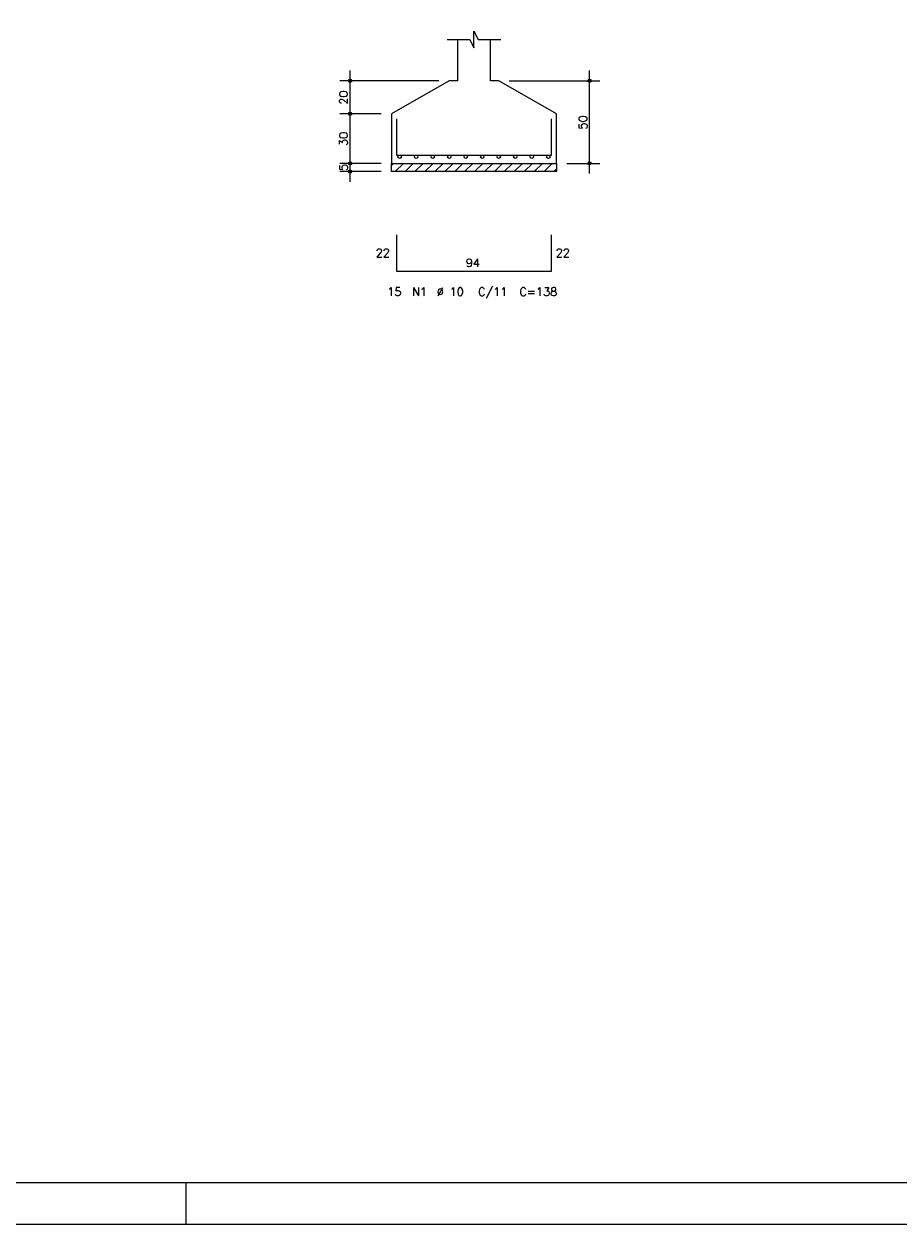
# Model space of a CAD drawing. Extents: x 0 to 84.1, y 0 to 59.4.
# Tile 2 of 6: x 24.7 to 45.9, y 0 to 29.1. Entities that reach past the tile are written whole.
import ezdxf

# ---------------------------------------------------------------- set-up
doc = ezdxf.new("R2010")
doc.units = 0
doc.header["$MEASUREMENT"] = 0
for name, color, linetype in [('1', 1, 'CONTINUOUS'), ('2', 2, 'CONTINUOUS'), ('3', 3, 'CONTINUOUS'), ('6', 6, 'CONTINUOUS')]:
    doc.layers.add(name, color=color, linetype=linetype)
doc.styles.get("Standard").update_dxf_attribs({"font": 'ROMANS.SHX'})

msp = doc.modelspace()

# ---------------------------------------------------------------- linework, layer by layer
at = {"layer": '1', "linetype": 'Continuous'}
for p, q in [((33.5744, 25.640662), (33.623738, 25.69)), ((33.664154, 25.49), (33.864154, 25.69)), ((33.904571, 25.49), (34.104571, 25.69)), ((34.144987, 25.49), (34.344987, 25.69)), ((34.385403, 25.49), (34.585403, 25.69)), ((34.62582, 25.49), (34.82582, 25.69)), ((34.866236, 25.49), (35.066236, 25.69)), ((35.106652, 25.49), (35.306652, 25.69)), ((35.347069, 25.49), (35.547069, 25.69)), ((35.587485, 25.49), (35.787485, 25.69)), ((35.827901, 25.49), (36.027901, 25.69)), ((36.068317, 25.49), (36.268317, 25.69)), ((36.308734, 25.49), (36.508734, 25.69)), ((36.54915, 25.49), (36.74915, 25.69)), ((36.789566, 25.49), (36.989566, 25.69)), ((37.029983, 25.49), (37.229983, 25.69)), ((37.270399, 25.49), (37.470399, 25.69)), ((37.510815, 25.49), (37.5744, 25.553585))]:
    msp.add_line(p, q, dxfattribs=at)
msp.add_lwpolyline([(33.5744, 25.69), (37.5744, 25.69), (37.5744, 25.49), (33.5744, 25.49), (33.5744, 25.69)], dxfattribs=at)
at = {"layer": '2', "linetype": 'Continuous'}
for p, q in [((32.5744, 26.64), (32.5744, 27.94)), ((38.3744, 25.44), (38.3744, 27.94)), ((34.7244, 27.69), (32.3244, 27.69)), ((34.9744, 27.69), (34.9744, 27.69)), ((36.1744, 27.69), (36.1744, 27.69)), ((36.4244, 27.69), (38.6244, 27.69)), ((32.5744, 25.44), (32.5744, 27.14)), ((33.3244, 26.89), (32.3244, 26.89)), ((33.3244, 26.89), (32.3244, 26.89)), ((33.5744, 26.89), (33.5744, 26.89)), ((33.5744, 26.89), (33.5744, 26.89)), ((32.5744, 25.24), (32.5744, 25.94)), ((33.3244, 25.69), (32.3244, 25.69)), ((33.3244, 25.69), (32.3244, 25.69)), ((33.5744, 25.69), (33.5744, 25.69)), ((33.5744, 25.69), (33.5744, 25.69)), ((37.5744, 25.69), (37.5744, 25.69)), ((37.8244, 25.69), (38.6244, 25.69)), ((33.3244, 25.49), (32.3244, 25.49)), ((33.5744, 25.49), (33.5744, 25.49)), ((28.600006, 0), (28.600006, 1)), ((0, 0), (84.100006, 0))]:
    msp.add_line(p, q, dxfattribs=at)
for points in [[(83.100006, 1), (2.5, 1), (2.5, 58.400002), (83.100006, 58.400002), (83.100006, 1)], [(34.9244, 28.69), (35.4744, 28.69), (35.5744, 28.49), (35.5744, 28.89), (35.6744, 28.69), (36.2244, 28.69)], [(35.1744, 28.69), (35.1744, 27.69), (34.9744, 27.69), (33.5744, 26.89), (33.5744, 25.69), (37.5744, 25.69), (37.5744, 26.89), (36.1744, 27.69), (35.9744, 27.69), (35.9744, 28.69)]]:
    msp.add_lwpolyline(points, dxfattribs=at)
for centre, radius in [((32.5744, 27.69), 0.04), ((32.5744, 27.69), 0.02), ((38.3744, 27.69), 0.04), ((38.3744, 27.69), 0.02), ((32.5744, 26.89), 0.04), ((32.5744, 26.89), 0.04), ((32.5744, 26.89), 0.02), ((32.5744, 26.89), 0.02), ((32.5744, 25.69), 0.04), ((32.5744, 25.69), 0.04), ((32.5744, 25.69), 0.02), ((32.5744, 25.69), 0.02), ((38.3744, 25.69), 0.04), ((38.3744, 25.69), 0.02), ((32.5744, 25.49), 0.04), ((32.5744, 25.49), 0.02)]:
    msp.add_circle(centre, radius, dxfattribs=at)
at = {"layer": '3', "linetype": 'Continuous'}
for centre in [(33.7744, 25.84869), (34.1744, 25.84869), (34.5744, 25.84869), (34.9744, 25.84869), (35.3744, 25.84869), (35.7744, 25.84869), (36.1744, 25.84869), (36.5744, 25.84869), (36.9744, 25.84869), (37.3744, 25.84869)]:
    msp.add_circle(centre, 0.04131, dxfattribs=at)
at = {"layer": '6', "linetype": 'Continuous'}
for p, q in [((33.6944, 26.77), (33.6944, 25.89)), ((37.4544, 25.89), (37.4544, 26.77)), ((33.6944, 25.89), (37.4544, 25.89)), ((33.6944, 23.96), (33.6944, 23.08)), ((37.4544, 23.08), (37.4544, 23.96)), ((33.6944, 23.08), (37.4544, 23.08))]:
    msp.add_line(p, q, dxfattribs=at)

# ---------------------------------------------------------------- texts
at = {"layer": '2', "linetype": 'Continuous'}
for s, p in [('20', (32.5144, 27.11)), ('50', (38.3144, 26.51)), ('30', (32.5144, 26.11)), ('5', (32.5144, 25.51))]:
    msp.add_text(s, height=0.2, rotation=90, dxfattribs=at).set_placement(p)
for s, p in [('22', (33.1944, 23.42)), ('22', (37.5544, 23.42)), ('94', (35.3744, 23.18)), ('15', (33.4744, 22.48)), ('N1', (34.0744, 22.48)), ('%%c 10', (34.6744, 22.48)), ('C/11', (35.6744, 22.48)), ('C=138', (36.6744, 22.48))]:
    msp.add_text(s, height=0.2, dxfattribs=at).set_placement(p)

doc.saveas('drawing.dxf')
